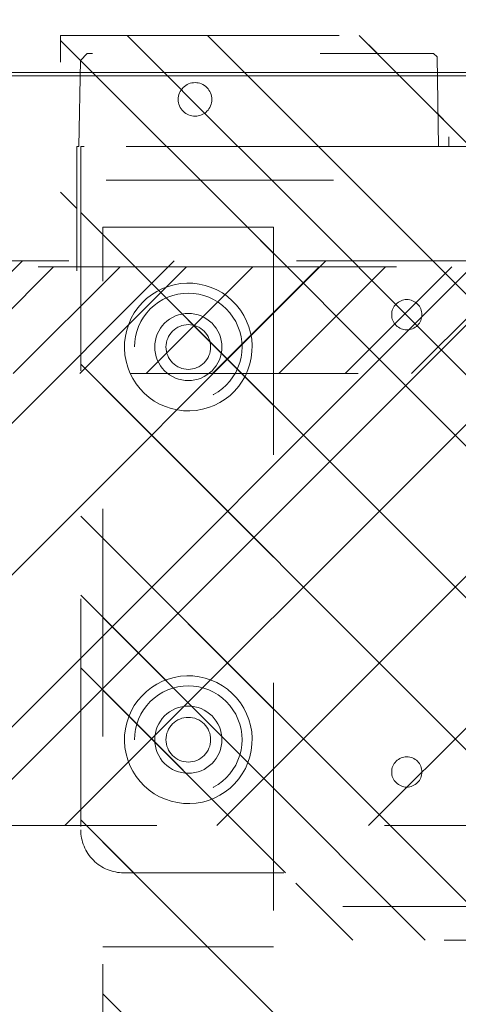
# Model space of a CAD drawing. Header units: inches. Extents: x -456 to -294, y -215 to 27.
# Tile 36 of 51: x -375.09 to -372.52, y 17.46 to 23.23. Entities that reach past the tile are written whole.
import ezdxf

# ---------------------------------------------------------------- set-up
doc = ezdxf.new("R2010")
doc.units = ezdxf.units.IN
doc.header["$LTSCALE"] = 32
doc.header["$MEASUREMENT"] = 0
doc.linetypes.add('Dash Style-1', pattern=[0.083328, 0.041656, -0.041672])
for name, color, linetype, lineweight in [('DashLine', 7, 'Dash Style-1', 13), ('DashLineFill', 7, 'Dash Style-1', 13), ('Drawing', 7, 'Continuous', 18), ('Metal-Black', 7, 'Continuous', 18), ('Metal-DeskStructure', 7, 'Continuous', 13), ('None', 7, 'Continuous', 18), ('Plastic-BracketCover', 7, 'Continuous', 13), ('SolidLine', 7, 'Continuous', 15)]:
    doc.layers.add(name, color=color, linetype=linetype, lineweight=lineweight)
doc.layers.add('Electrical', color=1, linetype='Dash Style-1', lineweight=15, true_color=0xff0000)
pattern_1 = [(45, (0, 0), (-1.61302, 1.93572), []), (45, (-1.0608, 1.0608), (-0.472346, 0.416761), [])]

# ---------------------------------------------------------------- blocks, each defined once
blk = doc.blocks.new('Group-22')
at = {"layer": 'DashLine', "flags": 128}
blk.add_lwpolyline([(48.0039, -13.2755), (83.9882, -13.2755), (83.9882, -15.6968), (48.0039, -15.6968)], close=True, dxfattribs=at)
blk = doc.blocks.new('Group-24')
at = {"layer": 'Electrical', "linetype": 'Continuous', "lineweight": 5, "true_color": 0xdd0000}
h = blk.add_hatch(dxfattribs=at)
h.set_pattern_fill('ElectricalHatch', color=12, style=0, pattern_type=2)
h.set_pattern_definition([(45, (0, 0), (-0.33333333, -0.7222222), [])])
edge = h.paths.add_edge_path()
edge.add_arc((12.7677, -16.0094), 0.3125, 180, 270)
edge.add_line((12.7677, -16.3219), (119.2244, -16.3219))
edge.add_arc((119.2244, -16.0094), 0.3125, 270, 360)
edge.add_arc((119.2244, -16.0094), 0.3125, 0, 90)
edge.add_line((119.2244, -15.6969), (12.7677, -15.6969))
edge.add_arc((12.7677, -16.0094), 0.3125, 90, 180)
at = {"layer": 'Electrical', "flags": 128}
blk.add_lwpolyline([(12.4552, -16.0094, 0.414214), (12.7677, -16.3219), (119.2244, -16.3219, 0.414214), (119.5369, -16.0094, 0.414214), (119.2244, -15.6969), (12.7677, -15.6969, 0.414214)], format="xyb", close=True, dxfattribs=at)
at = {"layer": 'None'}
blk.add_blockref('Group-22', (0, 0), dxfattribs=at)
blk = doc.blocks.new('Group-25')
at = {"layer": 'None'}
blk.add_blockref('Group-24', (0, 0), dxfattribs=at)
blk = doc.blocks.new('Group-26')
at = {"layer": 'None'}
blk.add_blockref('Group-25', (0, 0), dxfattribs=at)
blk = doc.blocks.new('SL Overhead (2D)-2')
at = {"layer": 'None'}
blk.add_blockref('Group-26', (0, 0), dxfattribs=at)
at = {"layer": 'Drawing', "color": 0, "flags": 1}
for tag in ['Tag', 'Catalog', 'Option1', 'Option2', 'Option3', 'Option4', 'Option5', 'Option6', 'Option7', 'Option8', 'Option9', 'Option10', 'Option11', 'Option12', 'Custom', 'FinishGroup', 'Discount', 'Item2', 'Item3', 'Item6', 'Item8', 'Item9', 'Item10', 'Item12', 'Item13', 'Item16', 'Item18', 'Item19', 'Item20', 'Item21', 'Item22', 'Item23', 'Item24', 'Item25', 'Item1', 'Item4', 'Item5', 'Item7', 'Item11', 'Item14', 'Item15', 'Item17']:
    blk.add_attdef(tag, (-72.5739, -131.5265), '', height=0.00709, dxfattribs=at)
blk = doc.blocks.new('Group-43')
at = {"layer": 'SolidLine', "flags": 128}
blk.add_lwpolyline([(-17.9921, 2.7559), (17.9921, 2.7559), (17.9921, 2.7362), (-17.9921, 2.7362)], close=True, dxfattribs=at)
blk = doc.blocks.new('Group-49')
at = {"layer": 'DashLine', "flags": 128}
blk.add_lwpolyline([(-16.5361, 2.7559), (16.5361, 2.7559), (16.5361, -75.2362), (-16.5361, -75.2362)], close=True, dxfattribs=at)
at = {"layer": 'SolidLine', "flags": 128}
blk.add_lwpolyline([(-17.9921, 2.7559), (17.9921, 2.7559), (17.9921, -76.6922), (-17.9921, -76.6922)], close=True, dxfattribs=at)
at = {"layer": 'None'}
blk.add_blockref('Group-43', (0, 0), dxfattribs=at)
blk = doc.blocks.new('1BRPT0-T_Foot (2D)')
at = {"layer": 'DashLineFill', "linetype": 'Continuous', "lineweight": 13}
h = blk.add_hatch(dxfattribs=at)
h.set_pattern_fill('Steel', color=253, style=0, pattern_type=2)
h.set_pattern_definition(pattern_1)
edge = h.paths.add_edge_path()
edge.add_arc((-11.5079, -1.1535), 0.5, 180, 270)
edge.add_line((-11.5079, -1.6535), (11.5079, -1.6535))
edge.add_arc((11.5079, -1.1535), 0.5, 270, 360)
edge.add_line((12.0079, -1.1535), (12.0079, 1.1535))
edge.add_arc((11.5079, 1.1535), 0.5, 0, 90)
edge.add_line((11.5079, 1.6535), (-11.5079, 1.6535))
edge.add_arc((-11.5079, 1.1535), 0.5, 90, 180)
edge.add_line((-12.0079, 1.1535), (-12.0079, -1.1535))
at = {"layer": 'DashLineFill', "flags": 128}
blk.add_lwpolyline([(-12.0079, -1.1535, 0.414214), (-11.5079, -1.6535), (11.5079, -1.6535, 0.414214), (12.0079, -1.1535), (12.0079, 1.1535, 0.414214), (11.5079, 1.6535), (-11.5079, 1.6535, 0.414214), (-12.0079, 1.1535)], format="xyb", close=True, dxfattribs=at)
blk = doc.blocks.new('1BRPT8_Cover (2D)')
at = {"layer": 'DashLineFill', "linetype": 'Continuous', "lineweight": 13}
h = blk.add_hatch(dxfattribs=at)
h.set_pattern_fill('Steel', color=253, style=0, pattern_type=2)
h.set_pattern_definition(pattern_1)
h.paths.add_polyline_path([(-1.5945, -8.7638), (-2.3228, -8.7638), (-2.3228, -8.7511), (-2.8261, -8.7423), (-2.8664, -8.7028), (-2.8664, -6.673), (-2.8472, -6.6533), (-2.3228, -6.6441), (-2.3228, -6.5842), (-2.8472, -6.5751), (-2.8664, -6.5554), (-2.8664, -4.4682), (-2.8472, -4.4486), (-2.3228, -4.4394), (-2.3228, -4.3795), (-2.8472, -4.3703), (-2.8664, -4.3507), (-2.8664, -2.2635), (-2.8472, -2.2438), (-2.3228, -2.2347), (-2.3228, -2.1748), (-2.8472, -2.1656), (-2.8664, -2.1459), (-2.8664, -0.0588), (-2.8472, -0.0391), (-2.3228, -0.03), (-2.3228, 0.03), (-2.8472, 0.0391), (-2.8664, 0.0588), (-2.8664, 2.1459), (-2.8472, 2.1656), (-2.3228, 2.1748), (-2.3228, 2.2347), (-2.8472, 2.2438), (-2.8664, 2.2635), (-2.8664, 4.3507), (-2.8472, 4.3703), (-2.3228, 4.3795), (-2.3228, 4.4394), (-2.8472, 4.4486), (-2.8664, 4.4682), (-2.8655, 6.5554), (-2.8472, 6.5751), (-2.3228, 6.5842), (-2.3228, 6.6441), (-2.8472, 6.6533), (-2.8664, 6.673), (-2.8664, 8.7028), (-2.8261, 8.7423), (-1.5945, 8.7638), (-1.5945, 8.8583), (-2.9724, 8.8583), (-2.9724, -8.8583), (-1.5945, -8.8583)])
h = blk.add_hatch(dxfattribs=at)
h.set_pattern_fill('Steel', color=253, style=0, pattern_type=2)
h.set_pattern_definition(pattern_1)
h.paths.add_polyline_path([(-2.3228, 8.8583), (-2.3228, -8.8583), (-2.9724, -8.8583), (-2.9724, 8.8583)])
at = {"layer": 'DashLineFill', "flags": 128}
for points in [[(-1.5945, -8.7638), (-2.3228, -8.7638), (-2.3228, -8.7511), (-2.8261, -8.7423), (-2.8664, -8.7028), (-2.8664, -6.673), (-2.8472, -6.6533), (-2.3228, -6.6441), (-2.3228, -6.5842), (-2.8472, -6.5751), (-2.8664, -6.5554), (-2.8664, -4.4682), (-2.8472, -4.4486), (-2.3228, -4.4394), (-2.3228, -4.3795), (-2.8472, -4.3703), (-2.8664, -4.3507), (-2.8664, -2.2635), (-2.8472, -2.2438), (-2.3228, -2.2347), (-2.3228, -2.1748), (-2.8472, -2.1656), (-2.8664, -2.1459), (-2.8664, -0.0588), (-2.8472, -0.0391), (-2.3228, -0.03), (-2.3228, 0.03), (-2.8472, 0.0391), (-2.8664, 0.0588), (-2.8664, 2.1459), (-2.8472, 2.1656), (-2.3228, 2.1748), (-2.3228, 2.2347), (-2.8472, 2.2438), (-2.8664, 2.2635), (-2.8664, 4.3507), (-2.8472, 4.3703), (-2.3228, 4.3795), (-2.3228, 4.4394), (-2.8472, 4.4486), (-2.8664, 4.4682), (-2.8655, 6.5554), (-2.8472, 6.5751), (-2.3228, 6.5842), (-2.3228, 6.6441), (-2.8472, 6.6533), (-2.8664, 6.673), (-2.8664, 8.7028), (-2.8261, 8.7423), (-1.5945, 8.7638), (-1.5945, 8.8583), (-2.9724, 8.8583), (-2.9724, -8.8583), (-1.5945, -8.8583)], [(-2.3228, 8.8583), (-2.3228, -8.8583), (-2.9724, -8.8583), (-2.9724, 8.8583)]]:
    blk.add_lwpolyline(points, close=True, dxfattribs=at)
at = {"layer": 'SolidLine', "flags": 128}
blk.add_lwpolyline([(-2.5, -8.0709), (-2.5005, -8.0805), (-2.5019, -8.0901), (-2.5042, -8.0994), (-2.5075, -8.1085), (-2.5116, -8.1173), (-2.5166, -8.1255), (-2.5223, -8.1333), (-2.5288, -8.1405), (-2.536, -8.1469), (-2.5437, -8.1527), (-2.552, -8.1577), (-2.5608, -8.1618), (-2.5699, -8.1651), (-2.5792, -8.1674), (-2.5888, -8.1688), (-2.5984, -8.1693), (-2.6081, -8.1688), (-2.6176, -8.1674), (-2.627, -8.1651), (-2.6361, -8.1618), (-2.6448, -8.1577), (-2.6531, -8.1527), (-2.6609, -8.1469), (-2.668, -8.1405), (-2.6745, -8.1333), (-2.6803, -8.1255), (-2.6852, -8.1173), (-2.6894, -8.1085), (-2.6926, -8.0994), (-2.695, -8.0901), (-2.6964, -8.0805), (-2.6969, -8.0709), (-2.6964, -8.0612), (-2.695, -8.0517), (-2.6926, -8.0423), (-2.6894, -8.0332), (-2.6852, -8.0245), (-2.6803, -8.0162), (-2.6745, -8.0084), (-2.668, -8.0013), (-2.6609, -7.9948), (-2.6531, -7.989), (-2.6448, -7.9841), (-2.6361, -7.9799), (-2.627, -7.9767), (-2.6176, -7.9743), (-2.6081, -7.9729), (-2.5984, -7.9724), (-2.5888, -7.9729), (-2.5792, -7.9743), (-2.5699, -7.9767), (-2.5608, -7.9799), (-2.552, -7.9841), (-2.5437, -7.989), (-2.536, -7.9948), (-2.5288, -8.0013), (-2.5223, -8.0084), (-2.5166, -8.0162), (-2.5116, -8.0245), (-2.5075, -8.0332), (-2.5042, -8.0423), (-2.5019, -8.0517), (-2.5005, -8.0612)], close=True, dxfattribs=at)
blk = doc.blocks.new('1BRPT9-Bracket (2D)')
at = {"layer": 'DashLineFill', "linetype": 'Continuous', "lineweight": 13}
h = blk.add_hatch(dxfattribs=at)
h.set_pattern_fill('Steel', color=253, style=0, pattern_type=2)
h.set_pattern_definition(pattern_1)
edge = h.paths.add_edge_path()
edge.add_arc((1.6779, -8.4882), 0.252, 270, 360)
edge.add_line((1.9299, -8.4882), (1.9299, -7.4803))
edge.add_line((1.9299, -7.4803), (2.3236, -7.4803))
edge.add_line((2.3236, -7.4803), (2.3236, 7.4611))
edge.add_line((2.3236, 7.4611), (1.9299, 7.4803))
edge.add_line((1.9299, 7.4803), (1.9299, 8.4882))
edge.add_arc((1.6779, 8.4882), 0.252, 360, 450)
edge.add_line((1.6779, 8.7402), (-2.3221, 8.7402))
edge.add_line((-2.3221, 8.7402), (-2.3221, -8.7402))
edge.add_line((-2.3221, -8.7402), (1.6779, -8.7402))
h = blk.add_hatch(dxfattribs=at)
h.set_pattern_fill('Steel', color=253, style=0, pattern_type=2)
h.set_pattern_definition(pattern_1)
h.paths.add_polyline_path([(-1.3378, -6.9188), (-1.3465, -6.9184), (-1.3551, -6.9171), (-1.3635, -6.915), (-1.3717, -6.912), (-1.3796, -6.9083), (-1.387, -6.9039), (-1.394, -6.8987), (-1.4005, -6.8928), (-1.4063, -6.8864), (-1.4115, -6.8794), (-1.4159, -6.872), (-1.4197, -6.8641), (-1.4226, -6.8559), (-1.4247, -6.8475), (-1.426, -6.8389), (-1.4264, -6.8302), (-1.426, -6.8215), (-1.4247, -6.8129), (-1.4226, -6.8045), (-1.4197, -6.7963), (-1.4159, -6.7884), (-1.4115, -6.781), (-1.4063, -6.774), (-1.4005, -6.7676), (-1.394, -6.7617), (-1.387, -6.7565), (-1.3796, -6.7521), (-1.3717, -6.7484), (-1.3635, -6.7454), (-1.3551, -6.7433), (-1.3465, -6.742), (-1.3378, -6.7416), (-1.3291, -6.742), (-1.3205, -6.7433), (-1.3121, -6.7454), (-1.3039, -6.7484), (-1.2961, -6.7521), (-1.2886, -6.7565), (-1.2816, -6.7617), (-1.2752, -6.7676), (-1.2693, -6.774), (-1.2642, -6.781), (-1.2597, -6.7884), (-1.256, -6.7963), (-1.253, -6.8045), (-1.2509, -6.8129), (-1.2497, -6.8215), (-1.2492, -6.8302), (-1.2497, -6.8389), (-1.2509, -6.8475), (-1.253, -6.8559), (-1.256, -6.8641), (-1.2597, -6.872), (-1.2642, -6.8794), (-1.2693, -6.8864), (-1.2752, -6.8928), (-1.2816, -6.8987), (-1.2886, -6.9039), (-1.2961, -6.9083), (-1.3039, -6.912), (-1.3121, -6.915), (-1.3205, -6.9171), (-1.3291, -6.9184)])
h = blk.add_hatch(dxfattribs=at)
h.set_pattern_fill('Steel', color=253, style=0, pattern_type=2)
h.set_pattern_definition(pattern_1)
h.paths.add_polyline_path([(1.3393, -6.9188), (1.3307, -6.9184), (1.3221, -6.9171), (1.3136, -6.915), (1.3054, -6.912), (1.2976, -6.9083), (1.2901, -6.9039), (1.2832, -6.8987), (1.2767, -6.8928), (1.2709, -6.8864), (1.2657, -6.8794), (1.2612, -6.872), (1.2575, -6.8641), (1.2546, -6.8559), (1.2525, -6.8475), (1.2512, -6.8389), (1.2508, -6.8302), (1.2512, -6.8215), (1.2525, -6.8129), (1.2546, -6.8045), (1.2575, -6.7963), (1.2612, -6.7884), (1.2657, -6.781), (1.2709, -6.774), (1.2767, -6.7676), (1.2832, -6.7617), (1.2901, -6.7565), (1.2976, -6.7521), (1.3054, -6.7484), (1.3136, -6.7454), (1.3221, -6.7433), (1.3307, -6.742), (1.3393, -6.7416), (1.348, -6.742), (1.3566, -6.7433), (1.3651, -6.7454), (1.3732, -6.7484), (1.3811, -6.7521), (1.3886, -6.7565), (1.3955, -6.7617), (1.402, -6.7676), (1.4078, -6.774), (1.413, -6.781), (1.4175, -6.7884), (1.4212, -6.7963), (1.4241, -6.8045), (1.4262, -6.8129), (1.4275, -6.8215), (1.4279, -6.8302), (1.4275, -6.8389), (1.4262, -6.8475), (1.4241, -6.8559), (1.4212, -6.8641), (1.4175, -6.872), (1.413, -6.8794), (1.4078, -6.8864), (1.402, -6.8928), (1.3955, -6.8987), (1.3886, -6.9039), (1.3811, -6.9083), (1.3732, -6.912), (1.3651, -6.915), (1.3566, -6.9171), (1.348, -6.9184)])
h = blk.add_hatch(dxfattribs=at)
h.set_pattern_fill('Steel', color=253, style=0, pattern_type=2)
h.set_pattern_definition(pattern_1)
h.paths.add_polyline_path([(-1.1488, -8.4252), (-1.1797, -8.4237), (-1.2103, -8.4191), (-1.2403, -8.4116), (-1.2694, -8.4012), (-1.2973, -8.388), (-1.3238, -8.3721), (-1.3486, -8.3537), (-1.3716, -8.3329), (-1.3923, -8.31), (-1.4107, -8.2852), (-1.4266, -8.2587), (-1.4398, -8.2308), (-1.4502, -8.2017), (-1.4577, -8.1717), (-1.4623, -8.1411), (-1.4638, -8.1102), (-1.4623, -8.0794), (-1.4577, -8.0488), (-1.4502, -8.0188), (-1.4398, -7.9897), (-1.4266, -7.9618), (-1.4107, -7.9353), (-1.3923, -7.9104), (-1.3716, -7.8875), (-1.3486, -7.8668), (-1.3238, -7.8484), (-1.2973, -7.8325), (-1.2694, -7.8193), (-1.2403, -7.8088), (-1.2103, -7.8013), (-1.1797, -7.7968), (-1.1488, -7.7953), (-1.118, -7.7968), (-1.0874, -7.8013), (-1.0574, -7.8088), (-1.0283, -7.8193), (-1.0004, -7.8325), (-0.9739, -7.8484), (-0.949, -7.8668), (-0.9261, -7.8875), (-0.9054, -7.9104), (-0.887, -7.9353), (-0.8711, -7.9618), (-0.8579, -7.9897), (-0.8474, -8.0188), (-0.8399, -8.0488), (-0.8354, -8.0794), (-0.8339, -8.1102), (-0.8354, -8.1411), (-0.8399, -8.1717), (-0.8474, -8.2017), (-0.8579, -8.2308), (-0.8711, -8.2587), (-0.887, -8.2852), (-0.9054, -8.31), (-0.9261, -8.3329), (-0.949, -8.3537), (-0.9739, -8.3721), (-1.0004, -8.388), (-1.0283, -8.4012), (-1.0574, -8.4116), (-1.0874, -8.4191), (-1.118, -8.4237)])
h = blk.add_hatch(dxfattribs=at)
h.set_pattern_fill('Steel', color=253, style=0, pattern_type=2)
h.set_pattern_definition(pattern_1)
h.paths.add_polyline_path([(1.1504, -8.4252), (1.1195, -8.4237), (1.0889, -8.4191), (1.0589, -8.4116), (1.0298, -8.4012), (1.0019, -8.388), (0.9754, -8.3721), (0.9506, -8.3537), (0.9277, -8.3329), (0.9069, -8.31), (0.8885, -8.2852), (0.8726, -8.2587), (0.8594, -8.2308), (0.849, -8.2017), (0.8415, -8.1717), (0.8369, -8.1411), (0.8354, -8.1102), (0.8369, -8.0794), (0.8415, -8.0488), (0.849, -8.0188), (0.8594, -7.9897), (0.8726, -7.9618), (0.8885, -7.9353), (0.9069, -7.9104), (0.9277, -7.8875), (0.9506, -7.8668), (0.9754, -7.8484), (1.0019, -7.8325), (1.0298, -7.8193), (1.0589, -7.8088), (1.0889, -7.8013), (1.1195, -7.7968), (1.1504, -7.7953), (1.1812, -7.7968), (1.2118, -7.8013), (1.2418, -7.8088), (1.2709, -7.8193), (1.2988, -7.8325), (1.3254, -7.8484), (1.3502, -7.8668), (1.3731, -7.8875), (1.3938, -7.9104), (1.4123, -7.9353), (1.4281, -7.9618), (1.4414, -7.9897), (1.4518, -8.0188), (1.4593, -8.0488), (1.4638, -8.0794), (1.4653, -8.1102), (1.4638, -8.1411), (1.4593, -8.1717), (1.4518, -8.2017), (1.4414, -8.2308), (1.4281, -8.2587), (1.4123, -8.2852), (1.3938, -8.31), (1.3731, -8.3329), (1.3502, -8.3537), (1.3254, -8.3721), (1.2988, -8.388), (1.2709, -8.4012), (1.2418, -8.4116), (1.2118, -8.4191), (1.1812, -8.4237)])
h = blk.add_hatch(dxfattribs=at)
h.set_pattern_fill('Steel', color=253, style=0, pattern_type=2)
h.set_pattern_definition(pattern_1)
h.paths.add_polyline_path([(-1.1488, -8.3071), (-1.1681, -8.3061), (-1.1872, -8.3033), (-1.206, -8.2986), (-1.2242, -8.2921), (-1.2416, -8.2838), (-1.2582, -8.2739), (-1.2737, -8.2624), (-1.288, -8.2494), (-1.301, -8.2351), (-1.3125, -8.2196), (-1.3224, -8.203), (-1.3307, -8.1856), (-1.3372, -8.1674), (-1.3419, -8.1486), (-1.3447, -8.1295), (-1.3457, -8.1102), (-1.3447, -8.0909), (-1.3419, -8.0718), (-1.3372, -8.0531), (-1.3307, -8.0349), (-1.3224, -8.0174), (-1.3125, -8.0009), (-1.301, -7.9854), (-1.288, -7.971), (-1.2737, -7.9581), (-1.2582, -7.9466), (-1.2416, -7.9366), (-1.2242, -7.9284), (-1.206, -7.9219), (-1.1872, -7.9172), (-1.1681, -7.9143), (-1.1488, -7.9134), (-1.1295, -7.9143), (-1.1104, -7.9172), (-1.0917, -7.9219), (-1.0735, -7.9284), (-1.056, -7.9366), (-1.0395, -7.9466), (-1.024, -7.9581), (-1.0096, -7.971), (-0.9967, -7.9854), (-0.9852, -8.0009), (-0.9752, -8.0174), (-0.967, -8.0349), (-0.9605, -8.0531), (-0.9558, -8.0718), (-0.9529, -8.0909), (-0.952, -8.1102), (-0.9529, -8.1295), (-0.9558, -8.1486), (-0.9605, -8.1674), (-0.967, -8.1856), (-0.9752, -8.203), (-0.9852, -8.2196), (-0.9967, -8.2351), (-1.0096, -8.2494), (-1.024, -8.2624), (-1.0395, -8.2739), (-1.056, -8.2838), (-1.0735, -8.2921), (-1.0917, -8.2986), (-1.1104, -8.3033), (-1.1295, -8.3061)])
h = blk.add_hatch(dxfattribs=at)
h.set_pattern_fill('Steel', color=253, style=0, pattern_type=2)
h.set_pattern_definition(pattern_1)
h.paths.add_polyline_path([(1.1504, -8.3071), (1.1311, -8.3061), (1.112, -8.3033), (1.0932, -8.2986), (1.075, -8.2921), (1.0576, -8.2838), (1.041, -8.2739), (1.0255, -8.2624), (1.0112, -8.2494), (0.9982, -8.2351), (0.9867, -8.2196), (0.9768, -8.203), (0.9685, -8.1856), (0.962, -8.1674), (0.9573, -8.1486), (0.9545, -8.1295), (0.9535, -8.1102), (0.9545, -8.0909), (0.9573, -8.0718), (0.962, -8.0531), (0.9685, -8.0349), (0.9768, -8.0174), (0.9867, -8.0009), (0.9982, -7.9854), (1.0112, -7.971), (1.0255, -7.9581), (1.041, -7.9466), (1.0576, -7.9366), (1.075, -7.9284), (1.0932, -7.9219), (1.112, -7.9172), (1.1311, -7.9143), (1.1504, -7.9134), (1.1697, -7.9143), (1.1888, -7.9172), (1.2075, -7.9219), (1.2257, -7.9284), (1.2432, -7.9366), (1.2597, -7.9466), (1.2753, -7.9581), (1.2896, -7.971), (1.3025, -7.9854), (1.314, -8.0009), (1.324, -8.0174), (1.3322, -8.0349), (1.3387, -8.0531), (1.3434, -8.0718), (1.3463, -8.0909), (1.3472, -8.1102), (1.3463, -8.1295), (1.3434, -8.1486), (1.3387, -8.1674), (1.3322, -8.1856), (1.324, -8.203), (1.314, -8.2196), (1.3025, -8.2351), (1.2896, -8.2494), (1.2753, -8.2624), (1.2597, -8.2739), (1.2432, -8.2838), (1.2257, -8.2921), (1.2075, -8.2986), (1.1888, -8.3033), (1.1697, -8.3061)])
at = {"layer": 'DashLineFill'}
for p, q in [((-2.1252, 8.7402), (-2.1252, -8.7402)), ((2.1268, 7.4611), (2.1268, -7.4803))]:
    blk.add_line(p, q, dxfattribs=at)
at = {"layer": 'DashLineFill', "flags": 128}
blk.add_lwpolyline([(1.6779, -8.7402, 0.414214), (1.9299, -8.4882), (1.9299, -7.4803), (2.3236, -7.4803), (2.3236, 7.4611), (1.9299, 7.4803), (1.9299, 8.4882, 0.414214), (1.6779, 8.7402), (-2.3221, 8.7402), (-2.3221, -8.7402)], format="xyb", close=True, dxfattribs=at)
for points in [[(-1.3378, -6.9188), (-1.3465, -6.9184), (-1.3551, -6.9171), (-1.3635, -6.915), (-1.3717, -6.912), (-1.3796, -6.9083), (-1.387, -6.9039), (-1.394, -6.8987), (-1.4005, -6.8928), (-1.4063, -6.8864), (-1.4115, -6.8794), (-1.4159, -6.872), (-1.4197, -6.8641), (-1.4226, -6.8559), (-1.4247, -6.8475), (-1.426, -6.8389), (-1.4264, -6.8302), (-1.426, -6.8215), (-1.4247, -6.8129), (-1.4226, -6.8045), (-1.4197, -6.7963), (-1.4159, -6.7884), (-1.4115, -6.781), (-1.4063, -6.774), (-1.4005, -6.7676), (-1.394, -6.7617), (-1.387, -6.7565), (-1.3796, -6.7521), (-1.3717, -6.7484), (-1.3635, -6.7454), (-1.3551, -6.7433), (-1.3465, -6.742), (-1.3378, -6.7416), (-1.3291, -6.742), (-1.3205, -6.7433), (-1.3121, -6.7454), (-1.3039, -6.7484), (-1.2961, -6.7521), (-1.2886, -6.7565), (-1.2816, -6.7617), (-1.2752, -6.7676), (-1.2693, -6.774), (-1.2642, -6.781), (-1.2597, -6.7884), (-1.256, -6.7963), (-1.253, -6.8045), (-1.2509, -6.8129), (-1.2497, -6.8215), (-1.2492, -6.8302), (-1.2497, -6.8389), (-1.2509, -6.8475), (-1.253, -6.8559), (-1.256, -6.8641), (-1.2597, -6.872), (-1.2642, -6.8794), (-1.2693, -6.8864), (-1.2752, -6.8928), (-1.2816, -6.8987), (-1.2886, -6.9039), (-1.2961, -6.9083), (-1.3039, -6.912), (-1.3121, -6.915), (-1.3205, -6.9171), (-1.3291, -6.9184)], [(1.3393, -6.9188), (1.3307, -6.9184), (1.3221, -6.9171), (1.3136, -6.915), (1.3054, -6.912), (1.2976, -6.9083), (1.2901, -6.9039), (1.2832, -6.8987), (1.2767, -6.8928), (1.2709, -6.8864), (1.2657, -6.8794), (1.2612, -6.872), (1.2575, -6.8641), (1.2546, -6.8559), (1.2525, -6.8475), (1.2512, -6.8389), (1.2508, -6.8302), (1.2512, -6.8215), (1.2525, -6.8129), (1.2546, -6.8045), (1.2575, -6.7963), (1.2612, -6.7884), (1.2657, -6.781), (1.2709, -6.774), (1.2767, -6.7676), (1.2832, -6.7617), (1.2901, -6.7565), (1.2976, -6.7521), (1.3054, -6.7484), (1.3136, -6.7454), (1.3221, -6.7433), (1.3307, -6.742), (1.3393, -6.7416), (1.348, -6.742), (1.3566, -6.7433), (1.3651, -6.7454), (1.3732, -6.7484), (1.3811, -6.7521), (1.3886, -6.7565), (1.3955, -6.7617), (1.402, -6.7676), (1.4078, -6.774), (1.413, -6.781), (1.4175, -6.7884), (1.4212, -6.7963), (1.4241, -6.8045), (1.4262, -6.8129), (1.4275, -6.8215), (1.4279, -6.8302), (1.4275, -6.8389), (1.4262, -6.8475), (1.4241, -6.8559), (1.4212, -6.8641), (1.4175, -6.872), (1.413, -6.8794), (1.4078, -6.8864), (1.402, -6.8928), (1.3955, -6.8987), (1.3886, -6.9039), (1.3811, -6.9083), (1.3732, -6.912), (1.3651, -6.915), (1.3566, -6.9171), (1.348, -6.9184)], [(-1.1488, -8.4252), (-1.1797, -8.4237), (-1.2103, -8.4191), (-1.2403, -8.4116), (-1.2694, -8.4012), (-1.2973, -8.388), (-1.3238, -8.3721), (-1.3486, -8.3537), (-1.3716, -8.3329), (-1.3923, -8.31), (-1.4107, -8.2852), (-1.4266, -8.2587), (-1.4398, -8.2308), (-1.4502, -8.2017), (-1.4577, -8.1717), (-1.4623, -8.1411), (-1.4638, -8.1102), (-1.4623, -8.0794), (-1.4577, -8.0488), (-1.4502, -8.0188), (-1.4398, -7.9897), (-1.4266, -7.9618), (-1.4107, -7.9353), (-1.3923, -7.9104), (-1.3716, -7.8875), (-1.3486, -7.8668), (-1.3238, -7.8484), (-1.2973, -7.8325), (-1.2694, -7.8193), (-1.2403, -7.8088), (-1.2103, -7.8013), (-1.1797, -7.7968), (-1.1488, -7.7953), (-1.118, -7.7968), (-1.0874, -7.8013), (-1.0574, -7.8088), (-1.0283, -7.8193), (-1.0004, -7.8325), (-0.9739, -7.8484), (-0.949, -7.8668), (-0.9261, -7.8875), (-0.9054, -7.9104), (-0.887, -7.9353), (-0.8711, -7.9618), (-0.8579, -7.9897), (-0.8474, -8.0188), (-0.8399, -8.0488), (-0.8354, -8.0794), (-0.8339, -8.1102), (-0.8354, -8.1411), (-0.8399, -8.1717), (-0.8474, -8.2017), (-0.8579, -8.2308), (-0.8711, -8.2587), (-0.887, -8.2852), (-0.9054, -8.31), (-0.9261, -8.3329), (-0.949, -8.3537), (-0.9739, -8.3721), (-1.0004, -8.388), (-1.0283, -8.4012), (-1.0574, -8.4116), (-1.0874, -8.4191), (-1.118, -8.4237)], [(1.1504, -8.4252), (1.1195, -8.4237), (1.0889, -8.4191), (1.0589, -8.4116), (1.0298, -8.4012), (1.0019, -8.388), (0.9754, -8.3721), (0.9506, -8.3537), (0.9277, -8.3329), (0.9069, -8.31), (0.8885, -8.2852), (0.8726, -8.2587), (0.8594, -8.2308), (0.849, -8.2017), (0.8415, -8.1717), (0.8369, -8.1411), (0.8354, -8.1102), (0.8369, -8.0794), (0.8415, -8.0488), (0.849, -8.0188), (0.8594, -7.9897), (0.8726, -7.9618), (0.8885, -7.9353), (0.9069, -7.9104), (0.9277, -7.8875), (0.9506, -7.8668), (0.9754, -7.8484), (1.0019, -7.8325), (1.0298, -7.8193), (1.0589, -7.8088), (1.0889, -7.8013), (1.1195, -7.7968), (1.1504, -7.7953), (1.1812, -7.7968), (1.2118, -7.8013), (1.2418, -7.8088), (1.2709, -7.8193), (1.2988, -7.8325), (1.3254, -7.8484), (1.3502, -7.8668), (1.3731, -7.8875), (1.3938, -7.9104), (1.4123, -7.9353), (1.4281, -7.9618), (1.4414, -7.9897), (1.4518, -8.0188), (1.4593, -8.0488), (1.4638, -8.0794), (1.4653, -8.1102), (1.4638, -8.1411), (1.4593, -8.1717), (1.4518, -8.2017), (1.4414, -8.2308), (1.4281, -8.2587), (1.4123, -8.2852), (1.3938, -8.31), (1.3731, -8.3329), (1.3502, -8.3537), (1.3254, -8.3721), (1.2988, -8.388), (1.2709, -8.4012), (1.2418, -8.4116), (1.2118, -8.4191), (1.1812, -8.4237)], [(-1.1488, -8.3071), (-1.1681, -8.3061), (-1.1872, -8.3033), (-1.206, -8.2986), (-1.2242, -8.2921), (-1.2416, -8.2838), (-1.2582, -8.2739), (-1.2737, -8.2624), (-1.288, -8.2494), (-1.301, -8.2351), (-1.3125, -8.2196), (-1.3224, -8.203), (-1.3307, -8.1856), (-1.3372, -8.1674), (-1.3419, -8.1486), (-1.3447, -8.1295), (-1.3457, -8.1102), (-1.3447, -8.0909), (-1.3419, -8.0718), (-1.3372, -8.0531), (-1.3307, -8.0349), (-1.3224, -8.0174), (-1.3125, -8.0009), (-1.301, -7.9854), (-1.288, -7.971), (-1.2737, -7.9581), (-1.2582, -7.9466), (-1.2416, -7.9366), (-1.2242, -7.9284), (-1.206, -7.9219), (-1.1872, -7.9172), (-1.1681, -7.9143), (-1.1488, -7.9134), (-1.1295, -7.9143), (-1.1104, -7.9172), (-1.0917, -7.9219), (-1.0735, -7.9284), (-1.056, -7.9366), (-1.0395, -7.9466), (-1.024, -7.9581), (-1.0096, -7.971), (-0.9967, -7.9854), (-0.9852, -8.0009), (-0.9752, -8.0174), (-0.967, -8.0349), (-0.9605, -8.0531), (-0.9558, -8.0718), (-0.9529, -8.0909), (-0.952, -8.1102), (-0.9529, -8.1295), (-0.9558, -8.1486), (-0.9605, -8.1674), (-0.967, -8.1856), (-0.9752, -8.203), (-0.9852, -8.2196), (-0.9967, -8.2351), (-1.0096, -8.2494), (-1.024, -8.2624), (-1.0395, -8.2739), (-1.056, -8.2838), (-1.0735, -8.2921), (-1.0917, -8.2986), (-1.1104, -8.3033), (-1.1295, -8.3061)], [(1.1504, -8.3071), (1.1311, -8.3061), (1.112, -8.3033), (1.0932, -8.2986), (1.075, -8.2921), (1.0576, -8.2838), (1.041, -8.2739), (1.0255, -8.2624), (1.0112, -8.2494), (0.9982, -8.2351), (0.9867, -8.2196), (0.9768, -8.203), (0.9685, -8.1856), (0.962, -8.1674), (0.9573, -8.1486), (0.9545, -8.1295), (0.9535, -8.1102), (0.9545, -8.0909), (0.9573, -8.0718), (0.962, -8.0531), (0.9685, -8.0349), (0.9768, -8.0174), (0.9867, -8.0009), (0.9982, -7.9854), (1.0112, -7.971), (1.0255, -7.9581), (1.041, -7.9466), (1.0576, -7.9366), (1.075, -7.9284), (1.0932, -7.9219), (1.112, -7.9172), (1.1311, -7.9143), (1.1504, -7.9134), (1.1697, -7.9143), (1.1888, -7.9172), (1.2075, -7.9219), (1.2257, -7.9284), (1.2432, -7.9366), (1.2597, -7.9466), (1.2753, -7.9581), (1.2896, -7.971), (1.3025, -7.9854), (1.314, -8.0009), (1.324, -8.0174), (1.3322, -8.0349), (1.3387, -8.0531), (1.3434, -8.0718), (1.3463, -8.0909), (1.3472, -8.1102), (1.3463, -8.1295), (1.3434, -8.1486), (1.3387, -8.1674), (1.3322, -8.1856), (1.324, -8.203), (1.314, -8.2196), (1.3025, -8.2351), (1.2896, -8.2494), (1.2753, -8.2624), (1.2597, -8.2739), (1.2432, -8.2838), (1.2257, -8.2921), (1.2075, -8.2986), (1.1888, -8.3033), (1.1697, -8.3061)]]:
    blk.add_lwpolyline(points, close=True, dxfattribs=at)
blk = doc.blocks.new('1BRPT5-RightBeam (2D)')
at = {"layer": 'DashLineFill', "linetype": 'Continuous', "lineweight": 13}
h = blk.add_hatch(dxfattribs=at)
h.set_pattern_fill('Steel', color=253, style=0, pattern_type=2)
h.set_pattern_definition(pattern_1)
h.paths.add_polyline_path([(-1.8504, 0.5), (20.4724, 0.5), (20.4724, -0.5), (-1.8504, -0.5)])
at = {"layer": 'DashLineFill'}
blk.add_line((2.3622, 0.5), (2.3622, -0.5), dxfattribs=at)
at = {"layer": 'DashLineFill', "flags": 128}
blk.add_lwpolyline([(-1.8504, 0.5), (20.4724, 0.5), (20.4724, -0.5), (-1.8504, -0.5)], close=True, dxfattribs=at)
at = {"layer": 'SolidLine', "flags": 128}
for points in [[(-1.1768, -0.373), (-1.2132, -0.3686), (-1.2491, -0.3606), (-1.2839, -0.3491), (-1.3175, -0.3342), (-1.3494, -0.3162), (-1.3795, -0.2951), (-1.4073, -0.2711), (-1.4326, -0.2445), (-1.4552, -0.2156), (-1.4749, -0.1846), (-1.4914, -0.1519), (-1.5047, -0.1176), (-1.5145, -0.0823), (-1.5208, -0.0461), (-1.5235, -0.0095), (-1.5227, 0.0272), (-1.5182, 0.0636), (-1.5102, 0.0995), (-1.4987, 0.1343), (-1.4838, 0.1679), (-1.4658, 0.1998), (-1.4447, 0.2299), (-1.4207, 0.2577), (-1.3942, 0.283), (-1.3652, 0.3056), (-1.3342, 0.3253), (-1.3015, 0.3418), (-1.2672, 0.3551), (-1.2319, 0.3649), (-1.1957, 0.3712), (-1.1591, 0.3739), (-1.1224, 0.373), (-1.086, 0.3686), (-1.0502, 0.3606), (-1.0153, 0.3491), (-0.9817, 0.3342), (-0.9498, 0.3162), (-0.9197, 0.2951), (-0.8919, 0.2711), (-0.8666, 0.2446), (-0.844, 0.2156), (-0.8243, 0.1846), (-0.8078, 0.1519), (-0.7945, 0.1176), (-0.7847, 0.0823), (-0.7784, 0.0461), (-0.7757, 0.0095), (-0.7766, -0.0272), (-0.781, -0.0636), (-0.789, -0.0995), (-0.8005, -0.1343), (-0.8154, -0.1679), (-0.8334, -0.1998), (-0.8545, -0.2299), (-0.8785, -0.2577), (-0.9051, -0.283), (-0.934, -0.3056), (-0.965, -0.3253), (-0.9977, -0.3418), (-1.032, -0.3551), (-1.0673, -0.3649), (-1.1035, -0.3712), (-1.1401, -0.3739)], [(1.1224, -0.373), (1.086, -0.3686), (1.0502, -0.3606), (1.0153, -0.3491), (0.9817, -0.3342), (0.9498, -0.3162), (0.9197, -0.2951), (0.8919, -0.2711), (0.8666, -0.2445), (0.844, -0.2156), (0.8243, -0.1846), (0.8078, -0.1519), (0.7945, -0.1176), (0.7847, -0.0823), (0.7784, -0.0461), (0.7757, -0.0095), (0.7766, 0.0272), (0.781, 0.0636), (0.789, 0.0995), (0.8005, 0.1343), (0.8154, 0.1679), (0.8334, 0.1998), (0.8545, 0.2299), (0.8785, 0.2577), (0.9051, 0.283), (0.934, 0.3056), (0.965, 0.3253), (0.9977, 0.3418), (1.032, 0.3551), (1.0673, 0.3649), (1.1035, 0.3712), (1.1401, 0.3739), (1.1768, 0.373), (1.2132, 0.3686), (1.2491, 0.3606), (1.2839, 0.3491), (1.3175, 0.3342), (1.3494, 0.3162), (1.3795, 0.2951), (1.4073, 0.2711), (1.4326, 0.2446), (1.4552, 0.2156), (1.4749, 0.1846), (1.4914, 0.1519), (1.5047, 0.1176), (1.5145, 0.0823), (1.5208, 0.0461), (1.5235, 0.0095), (1.5227, -0.0272), (1.5182, -0.0636), (1.5102, -0.0995), (1.4987, -0.1343), (1.4838, -0.1679), (1.4658, -0.1998), (1.4447, -0.2299), (1.4207, -0.2577), (1.3942, -0.283), (1.3652, -0.3056), (1.3342, -0.3253), (1.3015, -0.3418), (1.2672, -0.3551), (1.2319, -0.3649), (1.1957, -0.3712), (1.1591, -0.3739)], [(-1.1496, -0.1308), (-1.1624, -0.1302), (-1.1751, -0.1283), (-1.1876, -0.1252), (-1.1997, -0.1209), (-1.2113, -0.1154), (-1.2223, -0.1088), (-1.2326, -0.1011), (-1.2421, -0.0925), (-1.2508, -0.083), (-1.2584, -0.0727), (-1.265, -0.0617), (-1.2705, -0.0501), (-1.2748, -0.038), (-1.2779, -0.0255), (-1.2798, -0.0128), (-1.2805, 0), (-1.2798, 0.0128), (-1.2779, 0.0255), (-1.2748, 0.038), (-1.2705, 0.0501), (-1.265, 0.0617), (-1.2584, 0.0727), (-1.2508, 0.083), (-1.2421, 0.0925), (-1.2326, 0.1011), (-1.2223, 0.1088), (-1.2113, 0.1154), (-1.1997, 0.1209), (-1.1876, 0.1252), (-1.1751, 0.1283), (-1.1624, 0.1302), (-1.1496, 0.1308), (-1.1368, 0.1302), (-1.1241, 0.1283), (-1.1116, 0.1252), (-1.0995, 0.1209), (-1.0879, 0.1154), (-1.0769, 0.1088), (-1.0666, 0.1011), (-1.0571, 0.0925), (-1.0485, 0.083), (-1.0408, 0.0727), (-1.0342, 0.0617), (-1.0287, 0.0501), (-1.0244, 0.038), (-1.0213, 0.0255), (-1.0194, 0.0128), (-1.0188, 0), (-1.0194, -0.0128), (-1.0213, -0.0255), (-1.0244, -0.038), (-1.0287, -0.0501), (-1.0342, -0.0617), (-1.0408, -0.0727), (-1.0485, -0.083), (-1.0571, -0.0925), (-1.0666, -0.1011), (-1.0769, -0.1088), (-1.0879, -0.1154), (-1.0995, -0.1209), (-1.1116, -0.1252), (-1.1241, -0.1283), (-1.1368, -0.1302)], [(1.2805, 0), (1.2798, -0.0128), (1.2779, -0.0255), (1.2748, -0.038), (1.2705, -0.0501), (1.265, -0.0617), (1.2584, -0.0727), (1.2508, -0.083), (1.2421, -0.0925), (1.2326, -0.1011), (1.2223, -0.1088), (1.2113, -0.1154), (1.1997, -0.1209), (1.1876, -0.1252), (1.1751, -0.1283), (1.1624, -0.1302), (1.1496, -0.1308), (1.1368, -0.1302), (1.1241, -0.1283), (1.1116, -0.1252), (1.0995, -0.1209), (1.0879, -0.1154), (1.0769, -0.1088), (1.0666, -0.1011), (1.0571, -0.0925), (1.0485, -0.083), (1.0408, -0.0727), (1.0342, -0.0617), (1.0287, -0.0501), (1.0244, -0.038), (1.0213, -0.0255), (1.0194, -0.0128), (1.0188, 0), (1.0194, 0.0128), (1.0213, 0.0255), (1.0244, 0.038), (1.0287, 0.0501), (1.0342, 0.0617), (1.0408, 0.0727), (1.0485, 0.083), (1.0571, 0.0925), (1.0666, 0.1011), (1.0769, 0.1088), (1.0879, 0.1154), (1.0995, 0.1209), (1.1116, 0.1252), (1.1241, 0.1283), (1.1368, 0.1302), (1.1496, 0.1308), (1.1624, 0.1302), (1.1751, 0.1283), (1.1876, 0.1252), (1.1997, 0.1209), (1.2113, 0.1154), (1.2223, 0.1088), (1.2326, 0.1011), (1.2421, 0.0925), (1.2508, 0.083), (1.2584, 0.0727), (1.265, 0.0617), (1.2705, 0.0501), (1.2748, 0.038), (1.2779, 0.0255), (1.2798, 0.0128)]]:
    blk.add_lwpolyline(points, close=True, dxfattribs=at)
blk = doc.blocks.new('StructEnd-C (2D)')
at = {"layer": 'Metal-Black', "color": 7}
blk.add_blockref('1BRPT9-Bracket (2D)', (0, 0), dxfattribs=at)
at = {"layer": 'Metal-DeskStructure', "color": 7}
blk.add_blockref('1BRPT5-RightBeam (2D)', (0.0008, -8.1102), dxfattribs=at)
at = {"layer": 'Plastic-BracketCover', "color": 7}
blk.add_blockref('1BRPT8_Cover (2D)', (0, 0), dxfattribs=at)
blk = doc.blocks.new('Group-84')
at = {"layer": 'None'}
blk.add_blockref('Group-49', (0, 0), dxfattribs=at)
at = {"layer": 'SolidLine', "color": 7}
blk.add_blockref('1BRPT0-T_Foot (2D)', (0, 0), dxfattribs=at)
at = {"layer": 'SolidLine', "color": 7, "rotation": 270}
blk.add_blockref('StructEnd-C (2D)', (0, 0), dxfattribs=at)
blk = doc.blocks.new('SL Floating Runoff Desk (2D)')
at = {"layer": 'None'}
blk.add_blockref('Group-84', (0, 0), dxfattribs=at)
at = {"layer": 'Drawing', "color": 0, "flags": 1}
for tag in ['Tag', 'Catalog', 'Option1', 'Option2', 'Option3', 'Option4', 'Option5', 'Option6', 'Option7', 'Option8', 'Option9', 'Option10', 'Option11', 'Option12', 'Custom', 'FinishGroup', 'Discount', 'Item2', 'Item3', 'Item6', 'Item8', 'Item9', 'Item10', 'Item12', 'Item13', 'Item16', 'Item18', 'Item19', 'Item20', 'Item21', 'Item22', 'Item23', 'Item24', 'Item25', 'Item1', 'Item4', 'Item5', 'Item7', 'Item11', 'Item14', 'Item15', 'Item17']:
    blk.add_attdef(tag, (-24.5208, -41.5533), '', height=0.00709, dxfattribs=at)

msp = doc.modelspace()

# ---------------------------------------------------------------- block references
at = {"layer": 'Drawing'}
msp.add_blockref('SL Overhead (2D)-2', (-432.0431, 37.4764), dxfattribs=at)

# ---------------------------------------------------------------- next in the draw order: block references
msp.add_blockref('SL Floating Runoff Desk (2D)', (-365.988, 20.1614), dxfattribs=at)

doc.saveas('drawing.dxf')
